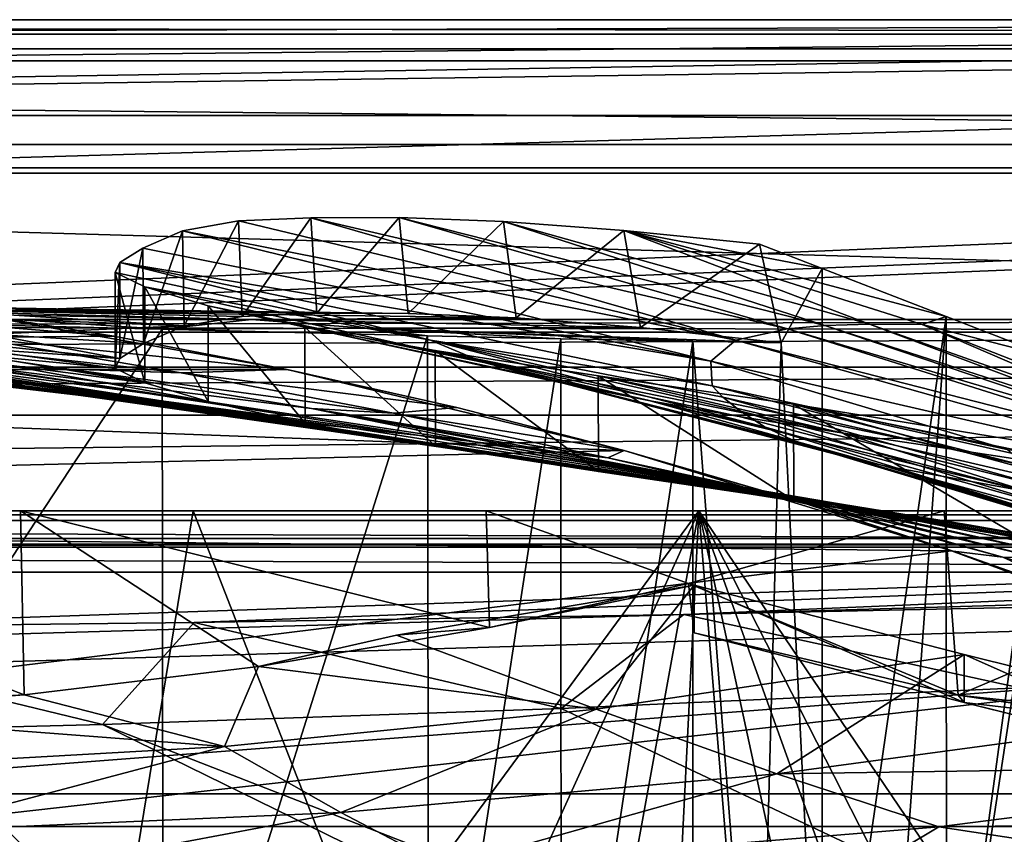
# Model space of a CAD drawing. Header units: metres. Extents: x 0 to 1004, y -708 to 0.
# Tile 80 of 103: x 637 to 740, y -85 to 0. Entities that reach past the tile are written whole.
import ezdxf

# ---------------------------------------------------------------- set-up
doc = ezdxf.new("R2010")
doc.units = ezdxf.units.M

msp = doc.modelspace()

# ---------------------------------------------------------------- linework, layer by layer
at = {"layer": 'top'}
for points in [[(987.022156, -4.297202, 163.059692), (17.022282, -4.297202, 163.059692), (987.022156, -4.297202, 176.059937)], [(17.022282, -4.297202, 163.059692), (17.022282, -4.297202, 176.059692), (987.022156, -4.297202, 176.059937)], [(987.022156, -4.297202, 176.059937), (17.022282, -4.297202, 176.059692), (17.022282, -4.297202, 2050.059814)], [(17.022282, -4.297202, 2063.059814), (987.022156, -4.297202, 2063.059814), (17.022282, -4.297202, 2050.059814)], [(987.022156, -4.297202, 2063.059814), (987.022156, -4.297202, 2050.059814), (17.022282, -4.297202, 2050.059814)], [(17.022282, -4.297202, 2050.059814), (987.022156, -4.297202, 2050.059814), (987.022156, -4.297202, 176.059937)], [(987.022156, -4.297202, 2063.059814), (17.022282, -4.297202, 2063.059814), (953.022278, -31.297201, 2063.059814)], [(953.022278, -31.297201, 2063.059814), (17.022282, -4.297202, 2063.059814), (51.022282, -31.297201, 2063.059814)], [(987.022156, -4.297202, 163.059692), (51.022282, -31.297201, 163.059692), (17.022282, -4.297202, 163.059692)], [(953.022278, -31.297201, 163.059692), (51.022282, -31.297201, 163.059692), (987.022156, -4.297202, 163.059692)], [(654.425476, -31.971106, 1677.035767), (654.23822, -22.041439, 1675.500244), (660.085266, -21.022343, 1716.579224)], [(712.058899, -33.475651, 1720.82019), (660.085266, -21.022343, 1716.579224), (654.23822, -22.041439, 1675.500244)], [(660.46283, -30.995623, 1718.871216), (654.425476, -31.971106, 1677.035767), (660.085266, -21.022343, 1716.579224)], [(660.46283, -30.995623, 1718.871216), (660.085266, -21.022343, 1716.579224), (667.633606, -20.679657, 1757.391724)], [(667.633606, -20.679657, 1757.391724), (660.085266, -21.022343, 1716.579224), (712.058899, -33.475651, 1720.82019)], [(668.264832, -30.660856, 1760.424438), (660.46283, -30.995623, 1718.871216), (667.633606, -20.679657, 1757.391724)], [(668.264832, -30.660856, 1760.424438), (667.633606, -20.679657, 1757.391724), (676.869446, -20.651075, 1797.8573)], [(676.869446, -20.651075, 1797.8573), (667.633606, -20.679657, 1757.391724), (717.441284, -32.29874, 1788.746826)], [(717.441284, -32.29874, 1788.746826), (667.633606, -20.679657, 1757.391724), (712.058899, -33.475651, 1720.82019)], [(677.81665, -30.666107, 1801.612061), (668.264832, -30.660856, 1760.424438), (676.869446, -20.651075, 1797.8573)], [(677.81665, -30.666107, 1801.612061), (676.869446, -20.651075, 1797.8573), (687.77594, -21.062912, 1837.902588)], [(687.77594, -21.062912, 1837.902588), (676.869446, -20.651075, 1797.8573), (721.330322, -31.931561, 1822.544922)], [(721.330322, -31.931561, 1822.544922), (676.869446, -20.651075, 1797.8573), (717.441284, -32.29874, 1788.746826)], [(689.099915, -31.151773, 1842.356323), (677.81665, -30.666107, 1801.612061), (687.77594, -21.062912, 1837.902588)], [(689.099915, -31.151773, 1842.356323), (687.77594, -21.062912, 1837.902588), (700.331909, -22.003317, 1877.452881)], [(700.331909, -22.003317, 1877.452881), (687.77594, -21.062912, 1837.902588), (726.024475, -31.790539, 1856.210938)], [(726.024475, -31.790539, 1856.210938), (687.77594, -21.062912, 1837.902588), (721.330322, -31.931561, 1822.544922)], [(650.16394, -33.805149, 1635.01062), (650.102539, -23.876308, 1634.241455), (654.23822, -22.041439, 1675.500244)], [(654.23822, -22.041439, 1675.500244), (650.102539, -23.876308, 1634.241455), (709.432007, -35.651112, 1652.407471)], [(654.425476, -31.971106, 1677.035767), (650.16394, -33.805149, 1635.01062), (654.23822, -22.041439, 1675.500244)], [(712.058899, -33.475651, 1720.82019), (654.23822, -22.041439, 1675.500244), (709.432007, -35.651112, 1652.407471)], [(702.092468, -32.159039, 1882.578613), (689.099915, -31.151773, 1842.356323), (700.331909, -22.003317, 1877.452881)], [(702.092468, -32.159039, 1882.578613), (700.331909, -22.003317, 1877.452881), (714.512573, -23.433081, 1916.434204)], [(731.507996, -31.815399, 1889.723267), (734.008911, -30.983635, 1920.656494), (700.331909, -22.003317, 1877.452881)], [(734.008911, -30.983635, 1920.656494), (721.056458, -25.967861, 1917.851685), (700.331909, -22.003317, 1877.452881)], [(700.331909, -22.003317, 1877.452881), (721.056458, -25.967861, 1917.851685), (714.512573, -23.433081, 1916.434204)], [(731.507996, -31.815399, 1889.723267), (700.331909, -22.003317, 1877.452881), (726.024475, -31.790539, 1856.210938)], [(716.766724, -33.739204, 1922.199097), (702.092468, -32.159039, 1882.578613), (714.512573, -23.433081, 1916.434204)], [(716.766724, -33.739204, 1922.199097), (714.512573, -23.433081, 1916.434204), (721.056458, -25.967861, 1917.851685)], [(650.16394, -33.805149, 1635.01062), (647.68042, -35.382065, 1592.83313), (650.102539, -23.876308, 1634.241455)], [(647.68042, -35.382065, 1592.83313), (647.68042, -25.355959, 1592.83313), (650.102539, -23.876308, 1634.241455)], [(709.432007, -35.651112, 1652.407471), (650.102539, -23.876308, 1634.241455), (647.68042, -25.355959, 1592.83313)], [(647.210571, -26.395273, 1533.235962), (647.68042, -25.355959, 1592.83313), (647.210999, -36.406353, 1533.21875)], [(647.210571, -26.395273, 1533.235962), (680.162842, -33.482826, 1515.110596), (647.68042, -25.355959, 1592.83313)], [(647.210999, -36.406353, 1533.21875), (647.68042, -25.355959, 1592.83313), (647.68042, -35.382065, 1592.83313)], [(680.162842, -33.482826, 1515.110596), (709.558472, -38.240021, 1583.647217), (647.68042, -25.355959, 1592.83313)], [(647.68042, -25.355959, 1592.83313), (709.558472, -38.240021, 1583.647217), (709.432007, -35.651112, 1652.407471)], [(650.291199, -27.908489, 1473.726563), (647.210571, -26.395273, 1533.235962), (650.294006, -37.913612, 1473.692505)], [(650.294006, -37.913612, 1473.692505), (647.210571, -26.395273, 1533.235962), (647.210999, -36.406353, 1533.21875)], [(647.210571, -26.395273, 1533.235962), (650.291199, -27.908489, 1473.726563), (680.162842, -33.482826, 1515.110596)], [(716.766724, -33.739204, 1922.199097), (721.056458, -25.967861, 1917.851685), (721.066101, -120.435837, 1971.967407)], [(721.066101, -120.435837, 1971.967407), (721.056458, -25.967861, 1917.851685), (734.008911, -30.983635, 1920.656494)], [(656.909058, -29.874855, 1414.519409), (650.291199, -27.908489, 1473.726563), (656.916016, -39.876888, 1414.468628)], [(656.916016, -39.876888, 1414.468628), (650.291199, -27.908489, 1473.726563), (650.294006, -37.913612, 1473.692505)], [(650.291199, -27.908489, 1473.726563), (685.720093, -35.796192, 1446.176025), (680.162842, -33.482826, 1515.110596)], [(650.291199, -27.908489, 1473.726563), (656.909058, -29.874855, 1414.519409), (685.720093, -35.796192, 1446.176025)], [(627.693848, -30.28544, 1702.915039), (668.264832, -30.660856, 1760.424438), (603.299194, -29.583015, 1741.481201)], [(668.264832, -30.660856, 1760.424438), (610.117126, -29.823841, 1781.515381), (603.299194, -29.583015, 1741.481201)], [(668.264832, -30.660856, 1760.424438), (677.81665, -30.666107, 1801.612061), (610.117126, -29.823841, 1781.515381)], [(677.81665, -30.666107, 1801.612061), (618.034851, -30.178612, 1821.405762), (610.117126, -29.823841, 1781.515381)], [(472.567413, -36.547382, 663.785583), (665.184692, -36.52253, 663.786255), (628.641479, -30.10355, 663.954346)], [(652.111084, -32.324677, 1932.342896), (596.309937, -30.962299, 1937.771973), (627.043579, -30.698009, 1861.108276)], [(628.640808, -30.106926, 664.052185), (647.083984, -33.059189, 664.052368), (610.881592, -30.128054, 741.759888)], [(610.881592, -30.128054, 741.759888), (647.083984, -33.059189, 664.052368), (632.253662, -33.18977, 741.846008)], [(618.034851, -30.178612, 1821.405762), (661.453857, -31.311728, 1862.786987), (627.043579, -30.698009, 1861.108276)], [(677.81665, -30.666107, 1801.612061), (689.099915, -31.151773, 1842.356323), (618.034851, -30.178612, 1821.405762)], [(689.099915, -31.151773, 1842.356323), (661.453857, -31.311728, 1862.786987), (618.034851, -30.178612, 1821.405762)], [(654.425476, -31.971106, 1677.035767), (627.693848, -30.28544, 1702.915039), (622.739319, -30.754047, 1662.499268)], [(634.123596, -32.843689, 1622.839478), (654.425476, -31.971106, 1677.035767), (622.739319, -30.754047, 1662.499268)], [(627.043579, -30.698009, 1861.108276), (661.453857, -31.311728, 1862.786987), (652.111084, -32.324677, 1932.342896)], [(654.425476, -31.971106, 1677.035767), (660.46283, -30.995623, 1718.871216), (627.693848, -30.28544, 1702.915039)], [(660.46283, -30.995623, 1718.871216), (668.264832, -30.660856, 1760.424438), (627.693848, -30.28544, 1702.915039)], [(628.641479, -30.10355, 663.954346), (647.083984, -33.059189, 664.052368), (628.640808, -30.106926, 664.052185)], [(628.641479, -30.10355, 663.954346), (665.184692, -36.52253, 663.786255), (647.083984, -33.059189, 664.052368)], [(667.038757, -32.123077, 1355.821045), (656.909058, -29.874855, 1414.519409), (667.052551, -42.118385, 1355.753906)], [(667.052551, -42.118385, 1355.753906), (656.909058, -29.874855, 1414.519409), (656.916016, -39.876888, 1414.468628)], [(656.909058, -29.874855, 1414.519409), (695.24707, -38.248672, 1377.620605), (685.720093, -35.796192, 1446.176025)], [(656.909058, -29.874855, 1414.519409), (667.038757, -32.123077, 1355.821045), (695.24707, -38.248672, 1377.620605)], [(953.022278, -31.297201, 2063.059814), (51.022282, -31.297201, 2063.059814), (948.022217, -32.636967, 2063.059814)], [(51.022282, -31.297201, 2063.059814), (56.022282, -32.636948, 2063.059814), (948.022217, -32.636967, 2063.059814)], [(51.022282, -31.297201, 163.059692), (953.022278, -31.297201, 163.059692), (56.022282, -32.636948, 163.059692)], [(953.022278, -31.297201, 163.059692), (948.022217, -32.636967, 163.059692), (56.022282, -32.636948, 163.059692)], [(596.309937, -30.962299, 1937.771973), (652.111084, -32.324677, 1932.342896), (596.309937, -117.07737, 1987.490601)], [(661.453857, -31.311728, 1862.786987), (673.299072, -32.229645, 1902.024658), (652.111084, -32.324677, 1932.342896)], [(689.099915, -31.151773, 1842.356323), (702.092468, -32.159039, 1882.578613), (661.453857, -31.311728, 1862.786987)], [(702.092468, -32.159039, 1882.578613), (673.299072, -32.229645, 1902.024658), (661.453857, -31.311728, 1862.786987)], [(734.008911, -30.983635, 1920.656494), (727.631287, -118.395508, 1970.531128), (721.066101, -120.435837, 1971.967407)], [(726.024475, -31.790539, 1856.210938), (721.330322, -31.931561, 1822.544922), (755.994507, -43.071709, 1820.951904)], [(731.507996, -31.815399, 1889.723267), (726.024475, -31.790539, 1856.210938), (755.897217, -42.32835, 1854.946777)], [(755.897217, -42.32835, 1854.946777), (726.024475, -31.790539, 1856.210938), (755.994507, -43.071709, 1820.951904)], [(734.035645, -115.911118, 1969.068237), (727.631287, -118.395508, 1970.531128), (734.008911, -30.983635, 1920.656494)], [(745.094238, -35.276363, 1923.057129), (734.008911, -30.983635, 1920.656494), (731.507996, -31.815399, 1889.723267)], [(756.607178, -41.688202, 1888.990845), (745.094238, -35.276363, 1923.057129), (731.507996, -31.815399, 1889.723267)], [(756.607178, -41.688202, 1888.990845), (731.507996, -31.815399, 1889.723267), (755.897217, -42.32835, 1854.946777)], [(745.094238, -35.276363, 1923.057129), (734.035645, -115.911118, 1969.068237), (734.008911, -30.983635, 1920.656494)], [(948.022217, -32.636967, 2063.059814), (56.022282, -32.636948, 2063.059814), (59.682533, -36.297203, 2063.059814)], [(56.022282, -32.636948, 163.059692), (948.022217, -32.636967, 163.059692), (59.682533, -36.297203, 163.059692)], [(948.022217, -32.636967, 2063.059814), (59.682533, -36.297203, 2063.059814), (944.362, -36.297272, 2063.059814)], [(948.022217, -32.636967, 163.059692), (944.362, -36.297272, 163.059692), (59.682533, -36.297203, 163.059692)], [(602.269226, -34.028625, 1059.436401), (646.613525, -39.591667, 1100.890869), (587.33667, -32.638969, 1138.565186)], [(646.613525, -39.591667, 1100.890869), (636.325867, -38.210056, 1139.887451), (587.33667, -32.638969, 1138.565186)], [(652.111084, -32.324677, 1932.342896), (652.223572, -120.54055, 1983.256348), (596.309937, -117.07737, 1987.490601)], [(647.68042, -35.382065, 1592.83313), (634.123596, -32.843689, 1622.839478), (632.096497, -33.783913, 1582.046143)], [(650.16394, -33.805149, 1635.01062), (654.425476, -31.971106, 1677.035767), (634.123596, -32.843689, 1622.839478)], [(647.68042, -35.382065, 1592.83313), (650.16394, -33.805149, 1635.01062), (634.123596, -32.843689, 1622.839478)], [(652.111084, -32.324677, 1932.342896), (673.299072, -32.229645, 1902.024658), (679.823059, -33.017849, 1927.601563)], [(652.111084, -32.324677, 1932.342896), (679.823059, -33.017849, 1927.601563), (652.223572, -120.54055, 1983.256348)], [(680.64386, -34.535603, 1297.836304), (667.038757, -32.123077, 1355.821045), (680.665649, -44.551651, 1297.754272)], [(680.665649, -44.551651, 1297.754272), (667.038757, -32.123077, 1355.821045), (667.052551, -42.118385, 1355.753906)], [(667.038757, -32.123077, 1355.821045), (703.091919, -39.810394, 1335.841431), (695.24707, -38.248672, 1377.620605)], [(667.038757, -32.123077, 1355.821045), (680.64386, -34.535603, 1297.836304), (703.091919, -39.810394, 1335.841431)], [(702.092468, -32.159039, 1882.578613), (716.766724, -33.739204, 1922.199097), (673.299072, -32.229645, 1902.024658)], [(673.299072, -32.229645, 1902.024658), (693.757629, -33.316727, 1924.922119), (679.823059, -33.017849, 1927.601563)], [(716.766724, -33.739204, 1922.199097), (707.537292, -33.58321, 1923.016235), (673.299072, -32.229645, 1902.024658)], [(673.299072, -32.229645, 1902.024658), (707.537292, -33.58321, 1923.016235), (693.757629, -33.316727, 1924.922119)], [(717.441284, -32.29874, 1788.746826), (712.058899, -33.475651, 1720.82019), (760.910706, -45.967007, 1719.404785)], [(717.441284, -32.29874, 1788.746826), (756.909912, -43.943707, 1787.032593), (721.330322, -31.931561, 1822.544922)], [(717.441284, -32.29874, 1788.746826), (760.910706, -45.967007, 1719.404785), (756.909912, -43.943707, 1787.032593)], [(721.330322, -31.931561, 1822.544922), (756.909912, -43.943707, 1787.032593), (755.994507, -43.071709, 1820.951904)], [(617.484436, -35.693794, 1218.36853), (650.955811, -39.948284, 1258.415405), (602.991272, -33.75766, 1297.962158)], [(650.955811, -39.948284, 1258.415405), (641.872314, -38.543133, 1298.10083), (602.991272, -33.75766, 1297.962158)], [(602.991272, -33.75766, 1297.962158), (641.872314, -38.543133, 1298.10083), (634.155457, -37.235439, 1338.084595)], [(629.860229, -35.837475, 900.274048), (617.86499, -32.924248, 820.454285), (642.391907, -36.48938, 820.8479)], [(617.86499, -32.924248, 820.454285), (654.093201, -36.869236, 741.985901), (642.391907, -36.48938, 820.8479)], [(654.093201, -36.869236, 741.985901), (617.86499, -32.924248, 820.454285), (632.253662, -33.18977, 741.846008)], [(631.61084, -34.280434, 1541.188721), (647.68042, -35.382065, 1592.83313), (632.096497, -33.783913, 1582.046143)], [(632.253662, -33.18977, 741.846008), (647.083984, -33.059189, 664.052368), (665.158997, -36.527443, 664.052612)], [(665.158997, -36.527443, 664.052612), (654.093201, -36.869236, 741.985901), (632.253662, -33.18977, 741.846008)], [(647.083984, -33.059189, 664.052368), (665.184692, -36.52253, 663.786255), (665.158997, -36.527443, 664.052612)], [(679.823059, -33.017849, 1927.601563), (679.962219, -123.006027, 1979.526489), (652.223572, -120.54055, 1983.256348)], [(679.823059, -33.017849, 1927.601563), (693.757629, -33.316727, 1924.922119), (679.962219, -123.006027, 1979.526489)], [(693.757629, -33.316727, 1924.922119), (693.786865, -123.97348, 1977.257568), (679.962219, -123.006027, 1979.526489)], [(680.162842, -33.482826, 1515.110596), (685.720093, -35.796192, 1446.176025), (715.1026, -42.56554, 1480.521851)], [(712.52124, -40.867588, 1514.844849), (710.679321, -39.406361, 1549.223145), (680.162842, -33.482826, 1515.110596)], [(710.679321, -39.406361, 1549.223145), (709.558472, -38.240021, 1583.647217), (680.162842, -33.482826, 1515.110596)], [(715.1026, -42.56554, 1480.521851), (712.52124, -40.867588, 1514.844849), (680.162842, -33.482826, 1515.110596)], [(693.757629, -33.316727, 1924.922119), (707.537292, -33.58321, 1923.016235), (693.786865, -123.97348, 1977.257568)], [(707.537292, -33.58321, 1923.016235), (707.569214, -123.14447, 1974.720581), (693.786865, -123.97348, 1977.257568)], [(707.569214, -123.14447, 1974.720581), (707.537292, -33.58321, 1923.016235), (714.368835, -122.021782, 1973.367065)], [(707.537292, -33.58321, 1923.016235), (716.766724, -33.739204, 1922.199097), (714.368835, -122.021782, 1973.367065)], [(709.432007, -35.651112, 1652.407471), (765.727905, -48.597263, 1651.354126), (712.058899, -33.475651, 1720.82019)], [(712.058899, -33.475651, 1720.82019), (765.727905, -48.597263, 1651.354126), (760.910706, -45.967007, 1719.404785)], [(714.368835, -122.021782, 1973.367065), (716.766724, -33.739204, 1922.199097), (721.066101, -120.435837, 1971.967407)], [(664.620422, -41.840843, 1021.972473), (602.269226, -34.028625, 1059.436401), (616.474365, -35.048721, 979.913208)], [(664.620422, -41.840843, 1021.972473), (656.061035, -40.822254, 1061.574341), (602.269226, -34.028625, 1059.436401)], [(656.061035, -40.822254, 1061.574341), (646.613525, -39.591667, 1100.890869), (602.269226, -34.028625, 1059.436401)], [(622.852905, -34.925526, 1418.784668), (627.816284, -36.032852, 1378.309082), (656.916016, -39.876888, 1414.468628)], [(622.852905, -34.925526, 1418.784668), (656.916016, -39.876888, 1414.468628), (635.327148, -35.984863, 1459.526123)], [(632.688843, -34.999748, 1500.330566), (647.210999, -36.406353, 1533.21875), (631.61084, -34.280434, 1541.188721)], [(647.210999, -36.406353, 1533.21875), (647.68042, -35.382065, 1592.83313), (631.61084, -34.280434, 1541.188721)], [(697.673584, -37.192909, 1240.774048), (680.64386, -34.535603, 1297.836304), (697.705933, -47.185883, 1240.676514)], [(697.705933, -47.185883, 1240.676514), (680.64386, -34.535603, 1297.836304), (680.665649, -44.551651, 1297.754272)], [(680.64386, -34.535603, 1297.836304), (712.396057, -41.430958, 1294.393311), (703.091919, -39.810394, 1335.841431)], [(712.396057, -41.430958, 1294.393311), (680.64386, -34.535603, 1297.836304), (723.078674, -43.143353, 1253.334106)], [(680.64386, -34.535603, 1297.836304), (697.673584, -37.192909, 1240.774048), (723.078674, -43.143353, 1253.334106)], [(672.272156, -42.686413, 982.14563), (664.620422, -41.840843, 1021.972473), (616.474365, -35.048721, 979.913208)], [(629.860229, -35.837475, 900.274048), (679.001587, -43.415565, 942.16156), (616.474365, -35.048721, 979.913208)], [(679.001587, -43.415565, 942.16156), (672.272156, -42.686413, 982.14563), (616.474365, -35.048721, 979.913208)], [(673.172485, -43.161781, 1180.17627), (661.393372, -41.439228, 1219.08606), (617.484436, -35.693794, 1218.36853)], [(661.393372, -41.439228, 1219.08606), (650.955811, -39.948284, 1258.415405), (617.484436, -35.693794, 1218.36853)], [(617.484436, -35.693794, 1218.36853), (636.325867, -38.210056, 1139.887451), (673.172485, -43.161781, 1180.17627)], [(642.391907, -36.48938, 820.8479), (667.718567, -40.612522, 821.359497), (629.860229, -35.837475, 900.274048)], [(667.718567, -40.612522, 821.359497), (684.799072, -44.07832, 902.09198), (629.860229, -35.837475, 900.274048)], [(629.860229, -35.837475, 900.274048), (684.799072, -44.07832, 902.09198), (679.001587, -43.415565, 942.16156)], [(635.327148, -35.984863, 1459.526123), (650.294006, -37.913612, 1473.692505), (632.688843, -34.999748, 1500.330566)], [(650.294006, -37.913612, 1473.692505), (647.210999, -36.406353, 1533.21875), (632.688843, -34.999748, 1500.330566)], [(656.916016, -39.876888, 1414.468628), (650.294006, -37.913612, 1473.692505), (635.327148, -35.984863, 1459.526123)], [(685.720093, -35.796192, 1446.176025), (718.443848, -44.105999, 1446.173706), (715.1026, -42.56554, 1480.521851)], [(685.720093, -35.796192, 1446.176025), (695.24707, -38.248672, 1377.620605), (722.544983, -45.400059, 1411.847046)], [(722.544983, -45.400059, 1411.847046), (718.443848, -44.105999, 1446.173706), (685.720093, -35.796192, 1446.176025)], [(709.558472, -38.240021, 1583.647217), (740.404114, -44.88121, 1583.197998), (709.432007, -35.651112, 1652.407471)], [(709.432007, -35.651112, 1652.407471), (740.404114, -44.88121, 1583.197998), (765.727905, -48.597263, 1651.354126)], [(745.094238, -35.276363, 1923.057129), (746.243896, -35.762718, 1923.442993), (734.035645, -115.911118, 1969.068237)], [(746.243896, -35.762718, 1923.442993), (740.251343, -112.994408, 1967.589844), (734.035645, -115.911118, 1969.068237)], [(59.682533, -36.297203, 2063.059814), (61.022282, -41.297203, 2063.059814), (944.362, -36.297272, 2063.059814)], [(59.682533, -36.297203, 163.059692), (944.362, -36.297272, 163.059692), (61.022282, -41.297203, 163.059692)], [(944.362, -36.297272, 2063.059814), (61.022282, -41.297203, 2063.059814), (943.022278, -41.297325, 2063.059814)], [(944.362, -36.297272, 163.059692), (943.022278, -41.297325, 163.059692), (61.022282, -41.297203, 163.059692)], [(408.973511, -52.034935, 663.380066), (700.37677, -44.981171, 663.564758), (472.567413, -36.547382, 663.785583)], [(700.37677, -44.981171, 663.564758), (665.184692, -36.52253, 663.786255), (472.567413, -36.547382, 663.785583)], [(627.816284, -36.032852, 1378.309082), (667.052551, -42.118385, 1355.753906), (656.916016, -39.876888, 1414.468628)], [(634.155457, -37.235439, 1338.084595), (667.052551, -42.118385, 1355.753906), (627.816284, -36.032852, 1378.309082)], [(654.093201, -36.869236, 741.985901), (676.273499, -41.088341, 742.181274), (642.391907, -36.48938, 820.8479)], [(676.273499, -41.088341, 742.181274), (667.718567, -40.612522, 821.359497), (642.391907, -36.48938, 820.8479)], [(665.158997, -36.527443, 664.052612), (682.913452, -40.50816, 664.052979), (654.093201, -36.869236, 741.985901)], [(682.913452, -40.50816, 664.052979), (676.273499, -41.088341, 742.181274), (654.093201, -36.869236, 741.985901)], [(665.158997, -36.527443, 664.052612), (665.184692, -36.52253, 663.786255), (682.913452, -40.50816, 664.052979)], [(665.184692, -36.52253, 663.786255), (700.37677, -44.981171, 663.564758), (682.913452, -40.50816, 664.052979)], [(641.872314, -38.543133, 1298.10083), (667.052551, -42.118385, 1355.753906), (634.155457, -37.235439, 1338.084595)], [(718.063965, -40.163826, 1184.84082), (697.673584, -37.192909, 1240.774048), (718.10791, -50.210083, 1184.7323)], [(718.10791, -50.210083, 1184.7323), (697.673584, -37.192909, 1240.774048), (697.705933, -47.185883, 1240.676514)], [(723.078674, -43.143353, 1253.334106), (697.673584, -37.192909, 1240.774048), (735.05719, -44.928917, 1212.714966)], [(697.673584, -37.192909, 1240.774048), (718.063965, -40.163826, 1184.84082), (735.05719, -44.928917, 1212.714966)], [(699.571045, -47.229668, 1103.389648), (636.325867, -38.210056, 1139.887451), (646.613525, -39.591667, 1100.890869)], [(636.325867, -38.210056, 1139.887451), (686.27771, -45.182453, 1141.74707), (673.172485, -43.161781, 1180.17627)], [(686.27771, -45.182453, 1141.74707), (636.325867, -38.210056, 1139.887451), (699.571045, -47.229668, 1103.389648)], [(680.665649, -44.551651, 1297.754272), (641.872314, -38.543133, 1298.10083), (650.955811, -39.948284, 1258.415405)], [(680.665649, -44.551651, 1297.754272), (667.052551, -42.118385, 1355.753906), (641.872314, -38.543133, 1298.10083)], [(695.24707, -38.248672, 1377.620605), (727.407227, -46.566498, 1377.620605), (722.544983, -45.400059, 1411.847046)], [(695.24707, -38.248672, 1377.620605), (703.091919, -39.810394, 1335.841431), (727.407227, -46.566498, 1377.620605)], [(742.361572, -46.633362, 1548.88855), (709.558472, -38.240021, 1583.647217), (710.679321, -39.406361, 1549.223145)], [(709.558472, -38.240021, 1583.647217), (742.361572, -46.633362, 1548.88855), (740.404114, -44.88121, 1583.197998)], [(711.2771, -49.040684, 1064.451416), (646.613525, -39.591667, 1100.890869), (656.061035, -40.822254, 1061.574341)], [(711.2771, -49.040684, 1064.451416), (699.571045, -47.229668, 1103.389648), (646.613525, -39.591667, 1100.890869)], [(697.705933, -47.185883, 1240.676514), (650.955811, -39.948284, 1258.415405), (661.393372, -41.439228, 1219.08606)], [(697.705933, -47.185883, 1240.676514), (680.665649, -44.551651, 1297.754272), (650.955811, -39.948284, 1258.415405)], [(703.091919, -39.810394, 1335.841431), (742.611328, -49.302872, 1294.853638), (727.407227, -46.566498, 1377.620605)], [(703.091919, -39.810394, 1335.841431), (712.396057, -41.430958, 1294.393311), (742.611328, -49.302872, 1294.853638)], [(744.759827, -48.929192, 1514.677612), (710.679321, -39.406361, 1549.223145), (712.52124, -40.867588, 1514.844849)], [(744.759827, -48.929192, 1514.677612), (742.361572, -46.633362, 1548.88855), (710.679321, -39.406361, 1549.223145)], [(721.325439, -50.517731, 1024.996826), (656.061035, -40.822254, 1061.574341), (664.620422, -41.840843, 1021.972473)], [(721.325439, -50.517731, 1024.996826), (711.2771, -49.040684, 1064.451416), (656.061035, -40.822254, 1061.574341)], [(689.659424, -44.675793, 862.008667), (667.718567, -40.612522, 821.359497), (693.583252, -45.189075, 821.986877)], [(693.583252, -45.189075, 821.986877), (667.718567, -40.612522, 821.359497), (698.667725, -45.768963, 742.433655)], [(667.718567, -40.612522, 821.359497), (676.273499, -41.088341, 742.181274), (698.667725, -45.768963, 742.433655)], [(684.799072, -44.07832, 902.09198), (667.718567, -40.612522, 821.359497), (689.659424, -44.675793, 862.008667)], [(676.273499, -41.088341, 742.181274), (682.913452, -40.50816, 664.052979), (700.395203, -44.997814, 664.053406)], [(698.667725, -45.768963, 742.433655), (676.273499, -41.088341, 742.181274), (700.395203, -44.997814, 664.053406)], [(682.913452, -40.50816, 664.052979), (700.37677, -44.981171, 663.564758), (700.395203, -44.997814, 664.053406)], [(747.628784, -51.554573, 1480.545166), (744.759827, -48.929192, 1514.677612), (712.52124, -40.867588, 1514.844849)], [(747.628784, -51.554573, 1480.545166), (712.52124, -40.867588, 1514.844849), (715.1026, -42.56554, 1480.521851)], [(741.610413, -43.977139, 1130.210693), (718.063965, -40.163826, 1184.84082), (741.66449, -54.001461, 1130.086304)], [(741.66449, -54.001461, 1130.086304), (718.063965, -40.163826, 1184.84082), (718.10791, -50.210083, 1184.7323)], [(735.05719, -44.928917, 1212.714966), (718.063965, -40.163826, 1184.84082), (748.242615, -46.954472, 1172.596802)], [(748.242615, -46.954472, 1172.596802), (718.063965, -40.163826, 1184.84082), (762.497375, -49.293964, 1133.013428)], [(718.063965, -40.163826, 1184.84082), (741.610413, -43.977139, 1130.210693), (762.497375, -49.293964, 1133.013428)], [(61.022282, -41.297203, 2063.059814), (61.022282, -51.297203, 2063.059814), (943.022278, -41.297325, 2063.059814)], [(61.022282, -41.297203, 163.059692), (943.022278, -41.297325, 163.059692), (61.022282, -51.297203, 163.059692)], [(943.022278, -41.297325, 2063.059814), (61.022282, -51.297203, 2063.059814), (943.0224, -51.297203, 2063.059814)], [(943.022278, -41.297325, 163.059692), (943.0224, -51.297203, 163.059692), (61.022282, -51.297203, 163.059692)], [(718.10791, -50.210083, 1184.7323), (661.393372, -41.439228, 1219.08606), (673.172485, -43.161781, 1180.17627)], [(718.10791, -50.210083, 1184.7323), (697.705933, -47.185883, 1240.676514), (661.393372, -41.439228, 1219.08606)], [(729.685303, -51.72514, 985.123596), (664.620422, -41.840843, 1021.972473), (672.272156, -42.686413, 982.14563)], [(729.685303, -51.72514, 985.123596), (721.325439, -50.517731, 1024.996826), (664.620422, -41.840843, 1021.972473)], [(712.396057, -41.430958, 1294.393311), (723.078674, -43.143353, 1253.334106), (742.611328, -49.302872, 1294.853638)], [(736.333557, -52.755619, 944.93689), (729.685303, -51.72514, 985.123596), (672.272156, -42.686413, 982.14563)], [(672.272156, -42.686413, 982.14563), (679.001587, -43.415565, 942.16156), (736.333557, -52.755619, 944.93689)], [(686.27771, -45.182453, 1141.74707), (718.10791, -50.210083, 1184.7323), (673.172485, -43.161781, 1180.17627)], [(715.1026, -42.56554, 1480.521851), (718.443848, -44.105999, 1446.173706), (751.005249, -53.68557, 1446.27063)], [(751.005249, -53.68557, 1446.27063), (747.628784, -51.554573, 1480.545166), (715.1026, -42.56554, 1480.521851)], [(742.611328, -49.302872, 1294.853638), (723.078674, -43.143353, 1253.334106), (761.858826, -52.156536, 1213.285645)], [(723.078674, -43.143353, 1253.334106), (735.05719, -44.928917, 1212.714966), (761.858826, -52.156536, 1213.285645)], [(684.799072, -44.07832, 902.09198), (741.253906, -53.692429, 904.544983), (679.001587, -43.415565, 942.16156)], [(679.001587, -43.415565, 942.16156), (741.253906, -53.692429, 904.544983), (736.333557, -52.755619, 944.93689)], [(741.253906, -53.692429, 904.544983), (684.799072, -44.07832, 902.09198), (744.436707, -54.542381, 864.055786)], [(744.436707, -54.542381, 864.055786), (684.799072, -44.07832, 902.09198), (689.659424, -44.675793, 862.008667)], [(718.443848, -44.105999, 1446.173706), (754.881592, -55.133194, 1411.917114), (751.005249, -53.68557, 1446.27063)], [(754.881592, -55.133194, 1411.917114), (718.443848, -44.105999, 1446.173706), (722.544983, -45.400059, 1411.847046)], [(734.570801, -55.455761, 663.290466), (700.37677, -44.981171, 663.564758), (408.973511, -52.034935, 663.380066)], [(699.571045, -47.229668, 1103.389648), (741.66449, -54.001461, 1130.086304), (686.27771, -45.182453, 1141.74707)], [(741.66449, -54.001461, 1130.086304), (718.10791, -50.210083, 1184.7323), (686.27771, -45.182453, 1141.74707)], [(744.436707, -54.542381, 864.055786), (689.659424, -44.675793, 862.008667), (719.724304, -50.114429, 822.727783)], [(719.724304, -50.114429, 822.727783), (689.659424, -44.675793, 862.008667), (693.583252, -45.189075, 821.986877)], [(693.583252, -45.189075, 821.986877), (698.667725, -45.768963, 742.433655), (721.088501, -50.589264, 782.622742)], [(719.724304, -50.114429, 822.727783), (693.583252, -45.189075, 821.986877), (721.088501, -50.589264, 782.622742)], [(719.956787, -50.695465, 703.188965), (698.667725, -45.768963, 742.433655), (700.395203, -44.997814, 664.053406)], [(700.37677, -44.981171, 663.564758), (717.651917, -49.992882, 664.053955), (700.395203, -44.997814, 664.053406)], [(700.37677, -44.981171, 663.564758), (734.570801, -55.455761, 663.290466), (717.651917, -49.992882, 664.053955)], [(700.395203, -44.997814, 664.053406), (717.651917, -49.992882, 664.053955), (719.956787, -50.695465, 703.188965)], [(761.858826, -52.156536, 1213.285645), (735.05719, -44.928917, 1212.714966), (748.242615, -46.954472, 1172.596802)], [(698.667725, -45.768963, 742.433655), (721.14917, -50.832981, 742.744568), (721.088501, -50.589264, 782.622742)], [(721.14917, -50.832981, 742.744568), (698.667725, -45.768963, 742.433655), (719.956787, -50.695465, 703.188965)], [(722.544983, -45.400059, 1411.847046), (727.407227, -46.566498, 1377.620605), (759.254089, -56.206722, 1377.620605)], [(759.254089, -56.206722, 1377.620605), (754.881592, -55.133194, 1411.917114), (722.544983, -45.400059, 1411.847046)], [(711.2771, -49.040684, 1064.451416), (763.129517, -57.581982, 1074.585938), (699.571045, -47.229668, 1103.389648)], [(763.129517, -57.581982, 1074.585938), (741.66449, -54.001461, 1130.086304), (699.571045, -47.229668, 1103.389648)], [(759.254089, -56.206722, 1377.620605), (727.407227, -46.566498, 1377.620605), (760.779724, -56.451195, 1363.350952)], [(760.779724, -56.451195, 1363.350952), (727.407227, -46.566498, 1377.620605), (763.617065, -56.394814, 1323.249268)], [(727.407227, -46.566498, 1377.620605), (742.611328, -49.302872, 1294.853638), (763.617065, -56.394814, 1323.249268)], [(763.129517, -57.581982, 1074.585938), (711.2771, -49.040684, 1064.451416), (721.325439, -50.517731, 1024.996826)], [(717.651917, -49.992882, 664.053955), (734.731445, -55.489838, 664.054688), (719.956787, -50.695465, 703.188965)], [(734.570801, -55.455761, 663.290466), (734.731445, -55.489838, 664.054688), (717.651917, -49.992882, 664.053955)], [(745.879944, -55.283981, 823.579956), (744.436707, -54.542381, 864.055786), (719.724304, -50.114429, 822.727783)], [(745.879944, -55.283981, 823.579956), (719.724304, -50.114429, 822.727783), (745.590942, -55.866978, 783.22937)], [(719.724304, -50.114429, 822.727783), (721.088501, -50.589264, 782.622742), (745.590942, -55.866978, 783.22937)], [(943.0224, -51.297203, 163.059692), (277.758484, -51.297203, 197.247162), (61.022282, -51.297203, 163.059692)], [(61.022282, -51.297203, 2063.059814), (549.258301, -51.297203, 2034.755859), (943.0224, -51.297203, 2063.059814)], [(318.295654, -51.297203, 203.297897), (277.758484, -51.297203, 197.247162), (943.0224, -51.297203, 163.059692)], [(358.151459, -51.297203, 212.02446), (318.295654, -51.297203, 203.297897), (943.0224, -51.297203, 163.059692)], [(397.064728, -51.297203, 223.321609), (358.151459, -51.297203, 212.02446), (943.0224, -51.297203, 163.059692)], [(943.0224, -51.297203, 163.059692), (443.377686, -51.297203, 236.582306), (397.064728, -51.297203, 223.321609)], [(490.952606, -51.297203, 246.445267), (443.377686, -51.297203, 236.582306), (943.0224, -51.297203, 163.059692)], [(539.405396, -51.297203, 252.752304), (490.952606, -51.297203, 246.445267), (943.0224, -51.297203, 163.059692)], [(943.0224, -51.297203, 163.059692), (588.328918, -51.297203, 255.404053), (539.405396, -51.297203, 252.752304)], [(549.258301, -51.297203, 2034.755859), (602.337036, -51.297203, 2034.728882), (943.0224, -51.297203, 2063.059814)], [(588.099426, -73.316833, 263.415771), (588.328918, -51.297203, 255.404053), (637.691589, -70.492622, 261.339478)], [(588.328918, -51.297203, 255.404053), (637.313232, -51.297203, 254.363144), (637.691589, -70.492622, 261.339478)], [(637.313232, -51.297203, 254.363144), (588.328918, -51.297203, 255.404053), (943.0224, -51.297203, 163.059692)], [(602.337036, -51.297203, 2034.728882), (596.309937, -94.078751, 2027.314941), (647.936157, -96.566132, 2024.673462)], [(602.337036, -51.297203, 2034.728882), (647.936157, -96.566132, 2024.673462), (655.353516, -51.297203, 2032.160278)], [(943.0224, -51.297203, 2063.059814), (602.337036, -51.297203, 2034.728882), (655.353516, -51.297203, 2032.160278)], [(637.691589, -70.492622, 261.339478), (637.313232, -51.297203, 254.363144), (662.176086, -67.53302, 258.353668)], [(637.313232, -51.297203, 254.363144), (686.297607, -63.460449, 254.073303), (662.176086, -67.53302, 258.353668)], [(637.313232, -51.297203, 254.363144), (685.947266, -51.297203, 249.653427), (686.297607, -63.460449, 254.073303)], [(685.947266, -51.297203, 249.653427), (637.313232, -51.297203, 254.363144), (943.0224, -51.297203, 163.059692)], [(647.936157, -96.566132, 2024.673462), (673.661011, -98.206047, 2022.376343), (655.353516, -51.297203, 2032.160278)], [(655.353516, -51.297203, 2032.160278), (673.661011, -98.206047, 2022.376343), (708.186218, -51.297203, 2027.056274)], [(655.353516, -51.297203, 2032.160278), (708.186218, -51.297203, 2027.056274), (943.0224, -51.297203, 2063.059814)], [(673.661011, -98.206047, 2022.376343), (686.493103, -99.123878, 2020.984863), (708.186218, -51.297203, 2027.056274)], [(685.947266, -51.297203, 249.653427), (707.112488, -58.89415, 249.245514), (686.297607, -63.460449, 254.073303)], [(685.947266, -51.297203, 249.653427), (733.820923, -51.297203, 241.360825), (707.112488, -58.89415, 249.245514)], [(943.0224, -51.297203, 163.059692), (733.820923, -51.297203, 241.360825), (685.947266, -51.297203, 249.653427)], [(708.186218, -51.297203, 2027.056274), (686.493103, -99.123878, 2020.984863), (699.308044, -100.035286, 2019.444092)], [(699.308044, -100.035286, 2019.444092), (705.732178, -100.089325, 2018.685913), (708.186218, -51.297203, 2027.056274)], [(705.732178, -100.089325, 2018.685913), (712.150574, -99.730591, 2017.963379), (708.186218, -51.297203, 2027.056274)], [(733.820923, -51.297203, 241.360825), (735.272705, -70.554436, 248.217865), (707.112488, -58.89415, 249.245514)], [(708.186218, -51.297203, 2027.056274), (712.150574, -99.730591, 2017.963379), (718.536865, -98.959534, 2017.280151)], [(718.536865, -98.959534, 2017.280151), (724.864746, -97.778519, 2016.640015), (708.186218, -51.297203, 2027.056274)], [(724.864746, -97.778519, 2016.640015), (731.10791, -96.191566, 2016.047241), (708.186218, -51.297203, 2027.056274)], [(708.186218, -51.297203, 2027.056274), (731.10791, -96.191566, 2016.047241), (737.240173, -94.204414, 2015.506226)], [(708.186218, -51.297203, 2027.056274), (737.240173, -94.204414, 2015.506226), (760.713928, -51.297203, 2019.428223)], [(708.186218, -51.297203, 2027.056274), (862.392761, -51.297203, 2038.440186), (943.0224, -51.297203, 2063.059814)], [(862.392761, -51.297203, 2038.440186), (708.186218, -51.297203, 2027.056274), (836.737122, -51.297203, 2031.672485)], [(708.186218, -51.297203, 2027.056274), (760.713928, -51.297203, 2019.428223), (836.737122, -51.297203, 2031.672485)], [(719.956787, -50.695465, 703.188965), (734.731445, -55.489838, 664.054688), (739.92804, -56.131073, 703.352234)], [(739.92804, -56.131073, 703.352234), (721.14917, -50.832981, 742.744568), (719.956787, -50.695465, 703.188965)], [(721.088501, -50.589264, 782.622742), (721.14917, -50.832981, 742.744568), (743.591064, -56.202286, 743.115723)], [(745.590942, -55.866978, 783.22937), (721.088501, -50.589264, 782.622742), (743.591064, -56.202286, 743.115723)], [(721.14917, -50.832981, 742.744568), (739.92804, -56.131073, 703.352234), (743.591064, -56.202286, 743.115723)], [(779.595703, -60.265884, 1017.353943), (721.325439, -50.517731, 1024.996826), (729.685303, -51.72514, 985.123596)], [(779.595703, -60.265884, 1017.353943), (763.129517, -57.581982, 1074.585938), (721.325439, -50.517731, 1024.996826)], [(733.820923, -51.297203, 241.360825), (780.545044, -51.297203, 229.630814), (735.272705, -70.554436, 248.217865)], [(780.545044, -51.297203, 229.630814), (733.820923, -51.297203, 241.360825), (943.0224, -51.297203, 163.059692)], [(780.545044, -51.297203, 229.630814), (783.015381, -75.6007, 238.124619), (735.272705, -70.554436, 248.217865)], [(737.240173, -94.204414, 2015.506226), (743.235779, -91.824478, 2015.021729), (760.713928, -51.297203, 2019.428223)], [(408.947021, -95.601303, 662.239807), (734.570801, -55.455761, 663.290466), (408.973511, -52.034935, 663.380066)], [(790.918884, -62.276775, 958.859253), (729.685303, -51.72514, 985.123596), (736.333557, -52.755619, 944.93689)], [(790.918884, -62.276775, 958.859253), (779.595703, -60.265884, 1017.353943), (729.685303, -51.72514, 985.123596)], [(741.253906, -53.692429, 904.544983), (790.918884, -62.276775, 958.859253), (736.333557, -52.755619, 944.93689)], [(768.21875, -67.975395, 662.96106), (734.570801, -55.455761, 663.290466), (408.947021, -95.601303, 662.239807)], [(734.731445, -55.489838, 664.054688), (734.570801, -55.455761, 663.290466), (751.681519, -61.485157, 664.055603)], [(734.570801, -55.455761, 663.290466), (768.21875, -67.975395, 662.96106), (751.681519, -61.485157, 664.055603)], [(734.731445, -55.489838, 664.054688), (751.681519, -61.485157, 664.055603), (739.92804, -56.131073, 703.352234)], [(739.92804, -56.131073, 703.352234), (751.681519, -61.485157, 664.055603), (759.768005, -61.8899, 703.548523)], [(743.591064, -56.202286, 743.115723), (739.92804, -56.131073, 703.352234), (759.768005, -61.8899, 703.548523)], [(707.685425, -59.039829, 251.048355), (676.58374, -64.263947, 247.792389), (686.297607, -63.460449, 254.073303)], [(676.58374, -64.263947, 247.792389), (707.685425, -59.039829, 251.048355), (697.446228, -71.991539, 342.28772)], [(707.112488, -58.89415, 249.245514), (707.685425, -59.039829, 251.048355), (686.297607, -63.460449, 254.073303)], [(707.685425, -59.039829, 251.048355), (735.897583, -66.305794, 344.30423), (697.446228, -71.991539, 342.28772)], [(707.685425, -59.039829, 251.048355), (707.112488, -58.89415, 249.245514), (707.685425, -64.039825, 251.048355)], [(707.112488, -58.89415, 249.245514), (735.272705, -70.554436, 248.217865), (707.685425, -64.039825, 251.048355)], [(735.897583, -66.305794, 344.30423), (707.685425, -59.039829, 251.048355), (735.897583, -71.305794, 344.30423)], [(707.685425, -59.039829, 251.048355), (707.685425, -64.039825, 251.048355), (735.897583, -71.305794, 344.30423)], [(686.297607, -63.460449, 254.073303), (676.58374, -64.263947, 247.792389), (662.176086, -67.53302, 258.353668)], [(676.58374, -64.263947, 247.792389), (697.446228, -71.991539, 342.28772), (662.176086, -67.53302, 258.353668)], [(707.685425, -64.039825, 251.048355), (735.272705, -70.554436, 248.217865), (735.897583, -71.305794, 344.30423)], [(697.446228, -71.991539, 342.28772), (735.897583, -66.305794, 344.30423), (716.330383, -78.75489, 437.231415)], [(735.897583, -66.305794, 344.30423), (761.518921, -72.662315, 438.370239), (716.330383, -78.75489, 437.231415)], [(761.518921, -72.662315, 438.370239), (735.897583, -66.305794, 344.30423), (761.518921, -77.662315, 438.370239)], [(735.897583, -66.305794, 344.30423), (735.897583, -71.305794, 344.30423), (761.518921, -77.662315, 438.370239)], [(658.641052, -75.910759, 339.835052), (637.691589, -70.492622, 261.339478), (662.176086, -67.53302, 258.353668)], [(662.176086, -67.53302, 258.353668), (697.446228, -71.991539, 342.28772), (658.641052, -75.910759, 339.835052)], [(442.323639, -104.741089, 662.000549), (768.21875, -67.975395, 662.96106), (408.947021, -95.601303, 662.239807)], [(811.438538, -87.446632, 662.452759), (768.21875, -67.975395, 662.96106), (442.323639, -104.741089, 662.000549)], [(637.691589, -70.492622, 261.339478), (612.950439, -72.404327, 263.026794), (588.099426, -73.316833, 263.415771)], [(612.950439, -72.404327, 263.026794), (637.691589, -70.492622, 261.339478), (658.641052, -75.910759, 339.835052)], [(735.272705, -70.554436, 248.217865), (783.015381, -75.6007, 238.124619), (759.213318, -74.051819, 243.985397)], [(735.272705, -70.554436, 248.217865), (759.213318, -74.051819, 243.985397), (735.897583, -71.305794, 344.30423)], [(697.446228, -71.991539, 342.28772), (670.772461, -82.782982, 435.587494), (658.641052, -75.910759, 339.835052)], [(716.330383, -78.75489, 437.231415), (670.772461, -82.782982, 435.587494), (697.446228, -71.991539, 342.28772)], [(735.897583, -71.305794, 344.30423), (759.213318, -74.051819, 243.985397), (761.640747, -77.667999, 437.523529)], [(761.518921, -77.662315, 438.370239), (735.897583, -71.305794, 344.30423), (761.640747, -77.667999, 437.523529)], [(619.700623, -78.08651, 337.404358), (612.950439, -72.404327, 263.026794), (658.641052, -75.910759, 339.835052)], [(716.330383, -78.75489, 437.231415), (761.518921, -72.662315, 438.370239), (784.526917, -77.737907, 533.186401)], [(625.082581, -84.767387, 433.960541), (619.700623, -78.08651, 337.404358), (658.641052, -75.910759, 339.835052)], [(658.641052, -75.910759, 339.835052), (670.772461, -82.782982, 435.587494), (625.082581, -84.767387, 433.960541)], [(784.526917, -77.737907, 533.186401), (733.265381, -84.28434, 532.587158), (716.330383, -78.75489, 437.231415)], [(789.313782, -83.622414, 627.957886), (733.265381, -84.28434, 532.587158), (784.526917, -77.737907, 533.186401)], [(716.330383, -78.75489, 437.231415), (681.698547, -88.519669, 531.760925), (670.772461, -82.782982, 435.587494)], [(733.265381, -84.28434, 532.587158), (681.698547, -88.519669, 531.760925), (716.330383, -78.75489, 437.231415)], [(670.772461, -82.782982, 435.587494), (629.997437, -90.443192, 530.943542), (625.082581, -84.767387, 433.960541)], [(681.698547, -88.519669, 531.760925), (629.997437, -90.443192, 530.943542), (670.772461, -82.782982, 435.587494)], [(733.265381, -84.28434, 532.587158), (722.055603, -90.968109, 628.150208), (681.698547, -88.519669, 531.760925)], [(755.874084, -87.727577, 628.065369), (722.055603, -90.968109, 628.150208), (733.265381, -84.28434, 532.587158)], [(789.313782, -83.622414, 627.957886), (755.874084, -87.727577, 628.065369), (733.265381, -84.28434, 532.587158)]]:
    msp.add_3dface(points, dxfattribs=at)
at = {"layer": 'top0123410'}
for points in [[(1004.024658, -0.027127, 2050.999756), (16.024673, -16.027126, 2050.999756), (0.024674, -0.027127, 2050.999756)], [(3.024674, -3.027127, 2110.919678), (1004.024658, -0.027127, 2110.919678), (0.024674, -0.027127, 2110.919678)], [(0.024674, -0.027127, 2050.999756), (0.024674, -0.027127, 2110.919678), (1004.024658, -0.027127, 2050.999756)], [(0.024674, -0.027127, 2110.919678), (1004.024658, -0.027127, 2110.919678), (1004.024658, -0.027127, 2050.999756)], [(3.024674, -3.027127, 2110.919678), (1001.024658, -3.027127, 2110.919678), (1004.024658, -0.027127, 2110.919678)], [(988.024658, -16.027126, 2050.999756), (16.024673, -16.027126, 2050.999756), (1004.024658, -0.027127, 2050.999756)], [(1001.024658, -3.027127, 2053.855713), (3.024674, -3.027127, 2053.855713), (991.024658, -13.027127, 2053.855713)], [(991.024658, -13.027127, 2053.855713), (3.024674, -3.027127, 2053.855713), (13.024674, -13.027127, 2053.855713)], [(1001.024658, -3.027127, 2053.855713), (1001.024658, -3.027127, 2110.919678), (3.024674, -3.027127, 2053.855713)], [(1001.024658, -3.027127, 2110.919678), (3.024674, -3.027127, 2110.919678), (3.024674, -3.027127, 2053.855713)], [(991.024658, -13.027127, 2065.279785), (13.024674, -13.027127, 2065.279785), (51.722694, -51.725147, 2065.279785)], [(13.024674, -13.027127, 2053.855713), (13.024674, -13.027127, 2065.279785), (991.024658, -13.027127, 2053.855713)], [(13.024674, -13.027127, 2065.279785), (991.024658, -13.027127, 2065.279785), (991.024658, -13.027127, 2053.855713)], [(991.024658, -13.027127, 2065.279785), (51.722694, -51.725147, 2065.279785), (952.32666, -51.725147, 2065.279785)], [(988.024658, -16.027126, 2050.999756), (988.024658, -16.027126, 2063.023682), (16.024673, -16.027126, 2050.999756)], [(988.024658, -16.027126, 2063.023682), (16.024673, -16.027126, 2063.023682), (16.024673, -16.027126, 2050.999756)], [(16.024673, -16.027126, 2063.023682), (988.024658, -16.027126, 2063.023682), (54.19355, -54.196003, 2063.023682)], [(54.19355, -54.196003, 2063.023682), (988.024658, -16.027126, 2063.023682), (949.855774, -54.196003, 2063.023682)], [(952.32666, -51.725147, 2065.279785), (51.722694, -51.725147, 2065.279785), (949.265869, -54.785912, 2076.154297)], [(51.722694, -51.725147, 2065.279785), (54.783459, -54.785912, 2076.154297), (949.265869, -54.785912, 2076.154297)], [(57.681236, -57.683689, 2075.415039), (54.19355, -54.196003, 2063.023682), (946.368103, -57.683689, 2075.415039)], [(54.19355, -54.196003, 2063.023682), (949.855774, -54.196003, 2063.023682), (946.368103, -57.683689, 2075.415039)], [(949.265869, -54.785912, 2076.154297), (54.783459, -54.785912, 2076.154297), (55.070717, -55.06852, 2077.158447)], [(55.070717, -55.06852, 2077.158447), (948.983276, -55.06852, 2077.158447), (949.265869, -54.785912, 2076.154297)], [(948.983276, -55.06852, 2077.158447), (55.070717, -55.06852, 2077.158447), (61.49799, -80.844612, 2094.340576)], [(61.49799, -80.844612, 2094.340576), (942.551392, -80.844574, 2094.340576), (948.983276, -55.06852, 2077.158447)], [(57.681236, -57.683689, 2075.415039), (946.368103, -57.683689, 2075.415039), (64.21714, -84.262329, 2093.132324)], [(946.368103, -57.683689, 2075.415039), (939.832214, -84.262329, 2093.132324), (64.21714, -84.262329, 2093.132324)], [(932.131714, -108.310646, 2112.649414), (942.551392, -80.844574, 2094.340576), (61.49799, -80.844612, 2094.340576)], [(71.917641, -108.310623, 2112.649414), (932.131714, -108.310646, 2112.649414), (61.49799, -80.844612, 2094.340576)], [(74.453918, -111.251724, 2111.123535), (64.21714, -84.262329, 2093.132324), (929.595459, -111.251724, 2111.123535)], [(64.21714, -84.262329, 2093.132324), (939.832214, -84.262329, 2093.132324), (929.595459, -111.251724, 2111.123535)]]:
    msp.add_3dface(points, dxfattribs=at)
at = {"layer": 'top0123459'}
for points in [[(1004.049377, 0), (10, -10), (0, 0)], [(1.527202, -1.527202, 175), (1002.522156, -1.527202, 175), (0, 0)], [(1002.522156, -1.527202, 175), (1004.049377, 0), (0, 0)], [(994.049377, -10), (10, -10), (1004.049377, 0)], [(1.527202, -1.527202, 175), (23.447599, -15.487401, 175), (1002.522156, -1.527202, 175)], [(23.447599, -15.487401, 175), (980.601746, -15.487401, 175), (1002.522156, -1.527202, 175)], [(10, -10, 90), (10, -10), (994.049377, -10, 90)], [(10, -10), (994.049377, -10), (994.049377, -10, 90)], [(994.049377, -10, 90), (217.024673, -653.266907, 90), (10, -10, 90)], [(787.024658, -653.266907, 90), (217.024673, -653.266907, 90), (994.049377, -10, 90)], [(23.447599, -15.487401, 163.059708), (67.223946, -52.298347, 163.059708), (980.601746, -15.487401, 163.059708)], [(23.447599, -15.487401, 163.059708), (980.601746, -15.487401, 163.059708), (23.447599, -15.487401, 175)], [(980.601746, -15.487401, 163.059708), (980.601746, -15.487401, 175), (23.447599, -15.487401, 175)], [(67.223946, -52.298347, 163.059708), (936.825623, -52.298347, 163.059708), (980.601746, -15.487401, 163.059708)], [(67.223946, -52.298347, 163.059708), (604.328979, -63.554554, 140.046005), (936.825623, -52.298347, 163.059708)], [(604.328979, -63.554554, 140.046005), (655.475159, -62.955685, 140.056458), (936.825623, -52.298347, 163.059708)], [(936.825623, -52.298347, 163.059708), (655.475159, -62.955685, 140.056458), (706.614075, -62.117352, 140.071091)], [(936.825623, -52.298347, 163.059708), (706.614075, -62.117352, 140.071091), (757.743469, -61.039639, 140.08989)], [(706.614075, -62.117352, 140.071091), (741.71167, -69.78093, 117.120087), (757.743469, -61.039639, 140.08989)], [(655.475159, -62.955685, 140.056458), (693.802979, -71.936356, 117.082466), (706.614075, -62.117352, 140.071091)], [(693.802979, -71.936356, 117.082466), (741.71167, -69.78093, 117.120087), (706.614075, -62.117352, 140.071091)], [(604.328979, -63.554554, 140.046005), (597.932983, -74.810768, 117.032295), (645.875183, -73.613029, 117.0532)], [(604.328979, -63.554554, 140.046005), (645.875183, -73.613029, 117.0532), (655.475159, -62.955685, 140.056458)], [(645.875183, -73.613029, 117.0532), (693.802979, -71.936356, 117.082466), (655.475159, -62.955685, 140.056458)], [(939.295593, -187.940262, 115.05761), (741.71167, -69.78093, 117.120087), (693.802979, -71.936356, 117.082466)], [(645.875183, -73.613029, 117.0532), (939.295593, -187.940262, 115.05761), (693.802979, -71.936356, 117.082466)], [(597.932983, -74.810768, 117.032295), (941.707703, -218.630981, 114.521904), (645.875183, -73.613029, 117.0532)], [(941.707703, -218.630981, 114.521904), (939.295593, -187.940262, 115.05761), (645.875183, -73.613029, 117.0532)], [(514.137573, -508.234253, 109.466858), (944.862854, -280.118256, 113.448639), (597.932983, -74.810768, 117.032295)], [(944.862854, -280.118256, 113.448639), (943.56366, -249.360321, 113.985519), (597.932983, -74.810768, 117.032295)], [(597.932983, -74.810768, 117.032295), (943.56366, -249.360321, 113.985519), (941.707703, -218.630981, 114.521904)]]:
    msp.add_3dface(points, dxfattribs=at)

doc.saveas('drawing.dxf')
